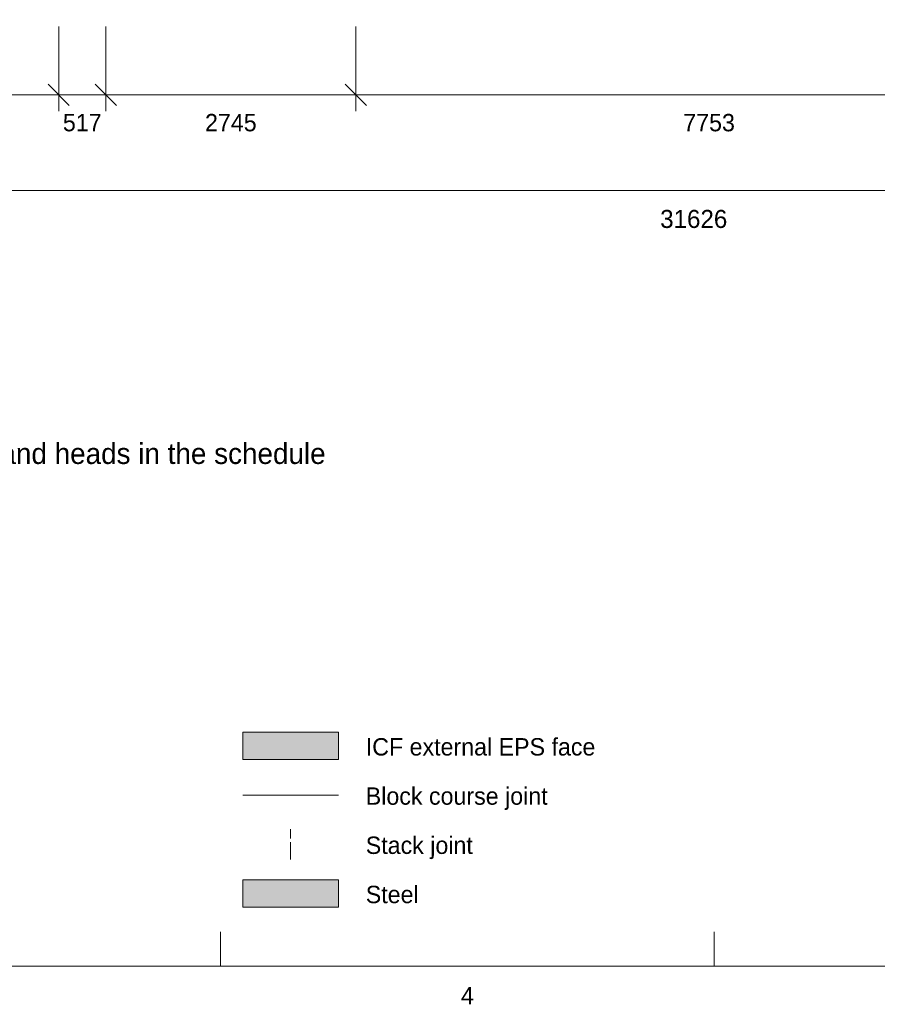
# Model space of a CAD drawing. Header units: millimetres. Extents: x 17 to 413, y 4 to 292.
# Tile 2 of 224: x 114 to 176, y 4 to 76. Entities that reach past the tile are written whole.
import ezdxf
from ezdxf.enums import TextEntityAlignment as Align

# ---------------------------------------------------------------- set-up
doc = ezdxf.new("R2010")
doc.units = ezdxf.units.MM
doc.linetypes.add('DASHED', pattern=[1.524, 1.27, -0.254])
for name, color, linetype in [('FILL-C_9EB2DB', 7, 'Continuous'), ('FILL-EPS', 7, 'Continuous'), ('LINE-C_2E8C94', 7, 'Continuous'), ('LINE-C_337880', 7, 'Continuous'), ('LINE-INK', 7, 'Continuous'), ('LINE-STEEL', 7, 'Continuous'), ('LINE-TEAL_DK-DASH', 7, 'DASHED'), ('TEXT-INK', 7, 'Continuous'), ('TEXT-STEEL_GREY', 7, 'Continuous')]:
    doc.layers.add(name, color=color, linetype=linetype)

msp = doc.modelspace()

# ---------------------------------------------------------------- hatches: boundary and pattern name
at = {"layer": 'FILL-C_9EB2DB', "true_color": 0x9eb2db}
h = msp.add_hatch(color=256, dxfattribs=at)
h.dxf.hatch_style = 1
h.paths.add_polyline_path([(130, 11.3), (137, 11.3), (137, 13.3), (130, 13.3)])
at = {"layer": 'FILL-EPS', "true_color": 0xccffff}
h = msp.add_hatch(color=256, dxfattribs=at)
h.dxf.hatch_style = 1
h.paths.add_polyline_path([(130, 22.1), (137, 22.1), (137, 24.1), (130, 24.1)])

# ---------------------------------------------------------------- linework, layer by layer
at = {"layer": 'LINE-C_2E8C94', "lineweight": 5}
msp.add_lwpolyline([(130, 22.1), (137, 22.1), (137, 24.1), (130, 24.1)], close=True, dxfattribs=at)
at = {"layer": 'LINE-C_337880', "lineweight": 5}
msp.add_line((130, 19.5), (137, 19.5), dxfattribs=at)
at = {"layer": 'LINE-INK', "lineweight": 5}
for p, q in [((116.531, 75.727), (116.531, 69.527)), ((119.978, 75.727), (119.978, 69.527)), ((138.278, 75.727), (138.278, 69.527)), ((115.753, 71.505), (117.309, 69.949)), ((119.2, 71.505), (120.756, 69.949)), ((137.5, 71.505), (139.056, 69.949)), ((57.578, 70.727), (268.418, 70.727)), ((57.578, 63.727), (268.418, 63.727)), ((128.375, 7), (128.375, 9.5)), ((164.5, 7), (164.5, 9.5))]:
    msp.add_line(p, q, dxfattribs=at)
msp.add_lwpolyline([(20, 7), (413, 7), (413, 290), (20, 290)], close=True, dxfattribs=at)
at = {"layer": 'LINE-STEEL', "lineweight": 5}
msp.add_lwpolyline([(130, 11.3), (137, 11.3), (137, 13.3), (130, 13.3)], close=True, dxfattribs=at)
at = {"layer": 'LINE-TEAL_DK-DASH', "lineweight": 5}
msp.add_line((133.5, 14.8), (133.5, 17), dxfattribs=at)

# ---------------------------------------------------------------- texts
at = {"layer": 'TEXT-INK'}
for s, height, p in [('517', 1.27, (118.255, 68.063)), ('2745', 1.27, (129.128, 68.063)), ('7753', 1.27, (164.121, 68.063)), ('31626', 1.3208, (162.998, 60.992))]:
    msp.add_text(s, height=height, dxfattribs=at).set_placement(p, align=Align.CENTER)
for s, p in [('ICF external EPS face', (139, 22.4)), ('Block course joint', (139, 18.8)), ('Stack joint', (139, 15.2)), ('Steel', (139, 11.6))]:
    msp.add_text(s, height=1.27, dxfattribs=at).set_placement(p)
at = {"layer": 'TEXT-STEEL_GREY'}
msp.add_text('Scale 1:150 @ A3   |   Levels above GF FFL (AOD in the schedule); sills and heads in the schedule', height=1.524, dxfattribs=at).set_placement((46.579, 43.727))
msp.add_text('4', height=1.27, dxfattribs=at).set_placement((146.438, 4.2), align=Align.CENTER)

doc.saveas('drawing.dxf')
